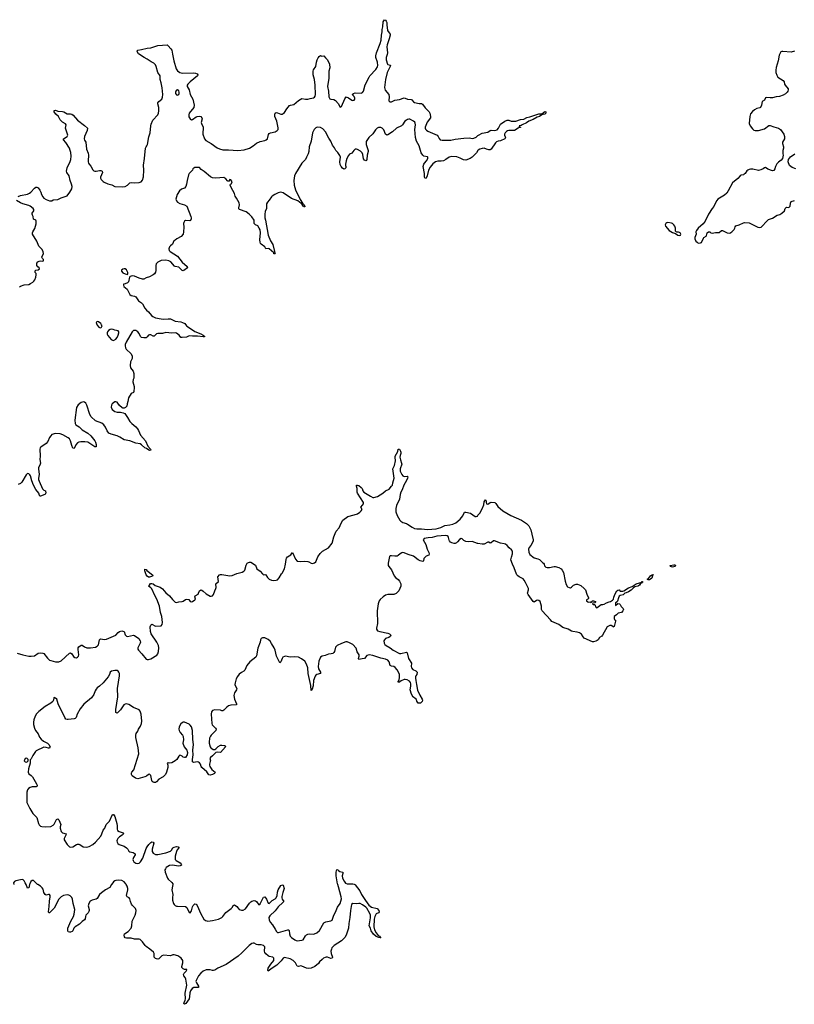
# Model space of a CAD drawing. Header units: inches. Extents: x 1384771 to 1534001, y 461348 to 645899.
# Tile 74 of 105: x 1432114 to 1445444, y 577939 to 594878. Entities that reach past the tile are written whole.
import ezdxf

# ---------------------------------------------------------------- set-up
doc = ezdxf.new("R2010")
doc.units = ezdxf.units.IN
doc.header["$MEASUREMENT"] = 0
for name, color, linetype in [('B4537', 7, 'Continuous'), ('B4538', 7, 'Continuous'), ('B4539', 7, 'Continuous'), ('B4548', 7, 'Continuous'), ('B4549', 7, 'Continuous')]:
    doc.layers.add(name, color=color, linetype=linetype)

msp = doc.modelspace()

# ---------------------------------------------------------------- linework, layer by layer
at = {"layer": 'B4537', "color": 6, "elevation": 700}
for points in [[(1432284, 580000), (1432270, 579940), (1432250, 579936), (1432223, 580000)], [(1433696, 580000), (1433665, 579950), (1433590, 579906), (1433522, 579858), (1433490, 579830), (1433450, 579760), (1433431, 579749), (1433359, 579730), (1433329, 579711), (1433304, 579670), (1433293, 579630), (1433307, 579570), (1433309, 579550), (1433305, 579535), (1433290, 579511), (1433268, 579492), (1433251, 579470), (1433244, 579450), (1433241, 579410), (1433231, 579390), (1433190, 579366), (1433144, 579316), (1433066, 579270), (1433046, 579250), (1433030, 579204), (1433017, 579190), (1432990, 579179), (1432970, 579177), (1432947, 579187), (1432940, 579210), (1432944, 579250), (1432996, 579370), (1433043, 579450), (1433053, 579490), (1433061, 579570), (1433035, 579670), (1433025, 579750), (1433010, 579777), (1432983, 579803), (1432957, 579817), (1432930, 579822), (1432869, 579811), (1432828, 579790), (1432789, 579750), (1432708, 579590), (1432629, 579510), (1432615, 579515), (1432611, 579531), (1432623, 579623), (1432628, 579712), (1432639, 579790), (1432639, 579810), (1432630, 579826), (1432610, 579829), (1432570, 579816), (1432550, 579825), (1432530, 579864), (1432517, 579917), (1432502, 579942), (1432472, 579970), (1432425, 580000)], [(1437880, 580000), (1437890, 579993), (1437967, 579890), (1437997, 579830), (1438064, 579724), (1438123, 579643), (1438170, 579609), (1438266, 579586), (1438295, 579550), (1438301, 579530), (1438291, 579510), (1438250, 579494), (1438224, 579450), (1438215, 579405), (1438210, 579270), (1438218, 579218), (1438246, 579166), (1438285, 579125), (1438310, 579110), (1438316, 579096), (1438331, 579089), (1438330, 579086), (1438317, 579083), (1438293, 579087), (1438247, 579107), (1438205, 579145), (1438163, 579203), (1438150, 579249), (1438127, 579287), (1438153, 579427), (1438152, 579470), (1438141, 579501), (1438090, 579590), (1438070, 579610), (1438012, 579652), (1437972, 579672), (1437950, 579674), (1437910, 579668), (1437848, 579672), (1437826, 579654), (1437817, 579623), (1437805, 579550), (1437797, 579430), (1437776, 579330), (1437770, 579250), (1437731, 579130), (1437708, 579090), (1437654, 579030), (1437528, 578950), (1437503, 578930), (1437488, 578910), (1437479, 578890), (1437471, 578850), (1437476, 578810), (1437497, 578750), (1437492, 578730), (1437470, 578729), (1437410, 578748), (1437390, 578750), (1437370, 578746), (1437340, 578730), (1437317, 578710), (1437276, 578670), (1437257, 578643), (1437192, 578588), (1437130, 578559), (1437090, 578555), (1437050, 578561), (1436970, 578594), (1436950, 578598), (1436910, 578589), (1436890, 578592), (1436863, 578650), (1436818, 578690), (1436770, 578718), (1436670, 578744), (1436650, 578731), (1436615, 578685), (1436540, 578610), (1436459, 578561), (1436390, 578508), (1436383, 578523), (1436390, 578560), (1436436, 578630), (1436490, 578690), (1436490, 578730), (1436471, 578751), (1436410, 578759), (1436390, 578770), (1436349, 578809), (1436335, 578830), (1436329, 578850), (1436330, 578930), (1436310, 578949), (1436270, 578959), (1436210, 578960), (1436190, 578965), (1436150, 578989), (1436130, 578993), (1436110, 578986), (1436065, 578950), (1435937, 578823), (1435872, 578768), (1435670, 578623), (1435522, 578558), (1435470, 578524), (1435450, 578520), (1435430, 578522), (1435390, 578534), (1435325, 578530), (1435270, 578510), (1435230, 578476), (1435190, 578430), (1435150, 578350), (1435148, 578330), (1435154, 578310), (1435192, 578250), (1435190, 578230), (1435110, 578228), (1435082, 578210), (1435055, 578170), (1435043, 578137), (1435038, 578070), (1435030, 578033), (1434973, 577950), (1434950, 577939), (1434940, 577950), (1434944, 577970), (1434964, 578010), (1434968, 578030), (1434964, 578130), (1434989, 578270), (1434971, 578371), (1434959, 578399), (1434937, 578430), (1434931, 578450), (1434944, 578476), (1434980, 578510), (1434991, 578531), (1434990, 578538), (1434980, 578540), (1434950, 578539), (1434930, 578549), (1434906, 578570), (1434903, 578590), (1434919, 578650), (1434921, 578690), (1434891, 578730), (1434870, 578750), (1434837, 578770), (1434770, 578790), (1434750, 578789), (1434707, 578773), (1434590, 578782), (1434559, 578770), (1434510, 578723), (1434490, 578717), (1434470, 578719), (1434450, 578726), (1434429, 578750), (1434430, 578810), (1434418, 578838), (1434353, 578890), (1434291, 578931), (1434272, 578952), (1434230, 579015), (1434190, 579053), (1434170, 579060), (1434090, 579060), (1434030, 579079), (1433950, 579078), (1433930, 579085), (1433920, 579100), (1433913, 579130), (1433918, 579150), (1433980, 579190), (1434033, 579250), (1434045, 579290), (1434052, 579370), (1434102, 579470), (1434113, 579510), (1434118, 579550), (1434109, 579589), (1434057, 579637), (1434041, 579661), (1434022, 579710), (1434010, 579755), (1433996, 579770), (1433966, 579786), (1433953, 579810), (1433974, 579910), (1433975, 579930), (1433964, 579970), (1433946, 580000)], [(1434748, 580000), (1434746, 579970), (1434731, 579910), (1434747, 579830), (1434741, 579770), (1434743, 579730), (1434759, 579670), (1434770, 579653), (1434790, 579636), (1434810, 579627), (1434830, 579625), (1434970, 579624), (1434990, 579604), (1435030, 579516), (1435050, 579511), (1435070, 579546), (1435087, 579613), (1435101, 579639), (1435130, 579665), (1435150, 579662), (1435170, 579639), (1435230, 579493), (1435284, 579404), (1435310, 579383), (1435333, 579373), (1435350, 579370), (1435430, 579379), (1435535, 579405), (1435590, 579431), (1435611, 579449), (1435660, 579520), (1435754, 579586), (1435775, 579610), (1435790, 579639), (1435810, 579648), (1435850, 579621), (1435871, 579590), (1435891, 579570), (1435930, 579556), (1435961, 579559), (1436000, 579580), (1436070, 579679), (1436090, 579702), (1436110, 579715), (1436150, 579723), (1436170, 579719), (1436190, 579708), (1436230, 579652), (1436250, 579669), (1436310, 579781), (1436330, 579785), (1436360, 579750), (1436390, 579681), (1436410, 579673), (1436458, 579722), (1436510, 579754), (1436527, 579770), (1436543, 579810), (1436553, 579870), (1436564, 579910), (1436610, 579985), (1436636, 579996), (1436650, 579987), (1436666, 579930), (1436640, 579860), (1436625, 579795), (1436624, 579770), (1436631, 579750), (1436659, 579710), (1436644, 579690), (1436562, 579618), (1436510, 579548), (1436420, 579460), (1436403, 579430), (1436405, 579390), (1436424, 579350), (1436464, 579304), (1436513, 579230), (1436531, 579191), (1436550, 579173), (1436570, 579172), (1436730, 579221), (1436738, 579218), (1436751, 579210), (1436758, 579150), (1436771, 579110), (1436789, 579089), (1436850, 579047), (1436870, 579035), (1436890, 579030), (1436970, 579040), (1436990, 579049), (1437030, 579115), (1437050, 579134), (1437070, 579144), (1437110, 579149), (1437170, 579146), (1437190, 579150), (1437230, 579170), (1437272, 579210), (1437350, 579339), (1437382, 579358), (1437470, 579375), (1437490, 579388), (1437499, 579401), (1437521, 579470), (1437550, 579524), (1437584, 579610), (1437630, 579674), (1437652, 579752), (1437648, 579790), (1437602, 579962), (1437588, 580000)]]:
    msp.add_lwpolyline(points, dxfattribs=at)
at = {"layer": 'B4538', "color": 6, "elevation": 700}
for points in [[(1434218, 590000), (1434230, 589988), (1434270, 589916), (1434298, 589878), (1434330, 589852), (1434380, 589790), (1434407, 589770), (1434451, 589750), (1434550, 589729), (1434590, 589725), (1434670, 589732), (1434709, 589729), (1434790, 589693), (1434890, 589678), (1434916, 589670), (1434954, 589650), (1434986, 589610), (1435000, 589600), (1435130, 589513), (1435230, 589475), (1435274, 589450), (1435299, 589430), (1435290, 589420), (1435270, 589419), (1435176, 589436), (1435090, 589431), (1435030, 589441), (1434986, 589414), (1434910, 589408), (1434890, 589413), (1434856, 589450), (1434810, 589486), (1434790, 589492), (1434730, 589484), (1434630, 589495), (1434570, 589482), (1434490, 589482), (1434470, 589475), (1434430, 589431), (1434410, 589435), (1434370, 589457), (1434350, 589458), (1434330, 589449), (1434310, 589422), (1434290, 589406), (1434250, 589403), (1434210, 589412), (1434194, 589430), (1434170, 589477), (1434146, 589510), (1434113, 589530), (1434090, 589533), (1434070, 589528), (1434049, 589510), (1433946, 589330), (1433930, 589290), (1433929, 589269), (1433936, 589230), (1433947, 589207), (1434030, 589132), (1434050, 589090), (1434050, 589050), (1434023, 588990), (1434014, 588930), (1434022, 588890), (1434067, 588830), (1434079, 588790), (1434081, 588710), (1434068, 588690), (1434059, 588650), (1434082, 588570), (1434084, 588550), (1434078, 588482), (1434070, 588462), (1434030, 588449), (1433986, 588370), (1433976, 588310), (1433962, 588270), (1433956, 588230), (1433935, 588205), (1433910, 588195), (1433890, 588195), (1433880, 588200), (1433830, 588242), (1433803, 588283), (1433790, 588295), (1433770, 588304), (1433750, 588304), (1433707, 588270), (1433693, 588247), (1433689, 588210), (1433707, 588170), (1433750, 588139), (1433790, 588124), (1433850, 588126), (1433897, 588117), (1433922, 588102), (1433970, 588036), (1434010, 587965), (1434042, 587930), (1434110, 587875), (1434139, 587839), (1434157, 587810), (1434194, 587730), (1434279, 587630), (1434320, 587540), (1434363, 587490), (1434370, 587470), (1434350, 587464), (1434339, 587470), (1434299, 587499), (1434270, 587513), (1434210, 587566), (1434190, 587579), (1434110, 587594), (1434010, 587632), (1433910, 587648), (1433837, 587697), (1433790, 587721), (1433688, 587748), (1433650, 587765), (1433622, 587802), (1433593, 587870), (1433564, 587910), (1433530, 587935), (1433418, 587978), (1433344, 588044), (1433324, 588084), (1433269, 588249), (1433250, 588283), (1433230, 588298), (1433210, 588302), (1433170, 588291), (1433121, 588250), (1433092, 588208), (1433062, 587990), (1433066, 587930), (1433081, 587910), (1433136, 587876), (1433190, 587820), (1433285, 587765), (1433338, 587718), (1433410, 587630), (1433420, 587610), (1433432, 587570), (1433430, 587529), (1433410, 587532), (1433370, 587551), (1433289, 587609), (1433236, 587616), (1433166, 587614), (1433131, 587609), (1433110, 587598), (1433079, 587561), (1433050, 587502), (1433030, 587507), (1433010, 587552), (1432990, 587635), (1432970, 587666), (1432946, 587686), (1432854, 587734), (1432810, 587751), (1432723, 587757), (1432690, 587750), (1432670, 587740), (1432650, 587720), (1432629, 587690), (1432597, 587623), (1432570, 587584), (1432478, 587522), (1432468, 587512), (1432461, 587490), (1432467, 587370), (1432462, 587310), (1432471, 587250), (1432468, 587230), (1432439, 587170), (1432435, 587150), (1432447, 587053), (1432438, 586990), (1432439, 586970), (1432450, 586936), (1432508, 586808), (1432530, 586785), (1432556, 586770), (1432560, 586760), (1432564, 586750), (1432557, 586723), (1432545, 586710), (1432470, 586678), (1432463, 586683), (1432454, 586694), (1432441, 586730), (1432390, 586793), (1432349, 586869), (1432322, 586942), (1432301, 587030), (1432291, 587050), (1432270, 587066), (1432250, 587070), (1432224, 587050), (1432150, 586920), (1432130, 586900), (1432090, 586879)], [(1432070, 583982), (1432170, 583950), (1432270, 583930), (1432310, 583926), (1432370, 583936), (1432430, 583978), (1432470, 583983), (1432510, 583981), (1432531, 583971), (1432590, 583894), (1432630, 583862), (1432650, 583852), (1432730, 583830), (1432790, 583830), (1432830, 583850), (1432970, 583977), (1432990, 583983), (1433010, 583970), (1433043, 583923), (1433065, 583905), (1433090, 583901), (1433110, 583911), (1433126, 583930), (1433132, 583950), (1433118, 584042), (1433120, 584070), (1433131, 584090), (1433170, 584116), (1433190, 584116), (1433230, 584087), (1433272, 584072), (1433330, 584070), (1433418, 584082), (1433450, 584101), (1433470, 584125), (1433489, 584210), (1433500, 584220), (1433510, 584226), (1433570, 584214), (1433610, 584219), (1433769, 584291), (1433810, 584337), (1433830, 584351), (1433870, 584363), (1433890, 584360), (1433910, 584350), (1433930, 584295), (1433950, 584272), (1433970, 584264), (1434070, 584289), (1434090, 584286), (1434162, 584230), (1434190, 584191), (1434192, 584170), (1434187, 584150), (1434149, 584070), (1434149, 584050), (1434160, 584030), (1434218, 583970), (1434290, 583874), (1434310, 583869), (1434330, 583870), (1434370, 583880), (1434472, 583948), (1434490, 583968), (1434502, 584010), (1434506, 584070), (1434501, 584110), (1434473, 584170), (1434374, 584310), (1434363, 584350), (1434358, 584430), (1434370, 584461), (1434390, 584476), (1434450, 584445), (1434550, 584449), (1434567, 584470), (1434573, 584510), (1434559, 584610), (1434539, 584679), (1434520, 584790), (1434475, 584910), (1434440, 584970), (1434390, 585087), (1434370, 585106), (1434329, 585130), (1434350, 585150), (1434364, 585176), (1434390, 585177), (1434410, 585171), (1434445, 585145), (1434530, 585114), (1434569, 585089), (1434630, 585016), (1434690, 584967), (1434743, 584903), (1434790, 584857), (1434810, 584853), (1434850, 584863), (1434910, 584869), (1434930, 584874), (1434970, 584901), (1434990, 584908), (1435023, 584903), (1435050, 584871), (1435070, 584861), (1435090, 584867), (1435130, 584896), (1435138, 584910), (1435129, 584950), (1435132, 584968), (1435184, 584996), (1435194, 585010), (1435209, 585051), (1435230, 585067), (1435250, 585062), (1435270, 585049), (1435323, 585003), (1435390, 584959), (1435410, 584958), (1435430, 584968), (1435451, 584990), (1435472, 585050), (1435492, 585090), (1435496, 585110), (1435487, 585170), (1435533, 585210), (1435526, 585290), (1435550, 585326), (1435570, 585335), (1435590, 585333), (1435730, 585308), (1435770, 585317), (1435850, 585349), (1435945, 585375), (1435971, 585389), (1435988, 585410), (1436010, 585491), (1436030, 585528), (1436050, 585542), (1436070, 585548), (1436090, 585544), (1436170, 585496), (1436195, 585430), (1436250, 585389), (1436290, 585344), (1436310, 585330), (1436330, 585333), (1436350, 585325), (1436381, 585281), (1436410, 585255), (1436450, 585237), (1436490, 585230), (1436530, 585234), (1436550, 585242), (1436582, 585278), (1436617, 585343), (1436630, 585356), (1436674, 585430), (1436690, 585510), (1436698, 585590), (1436707, 585613), (1436725, 585635), (1436782, 585670), (1436809, 585711), (1436858, 585598), (1436890, 585564), (1436950, 585555), (1437010, 585564), (1437070, 585558), (1437090, 585552), (1437130, 585529), (1437155, 585525), (1437189, 585531), (1437211, 585550), (1437245, 585635), (1437283, 585697), (1437325, 585735), (1437429, 585790), (1437490, 585872), (1437519, 585981), (1437543, 586037), (1437563, 586077), (1437610, 586138), (1437644, 586216), (1437675, 586265), (1437761, 586330), (1437870, 586358), (1437930, 586379), (1437970, 586407), (1437993, 586430), (1438005, 586450), (1437987, 586490), (1438015, 586525), (1438030, 586550), (1438029, 586570), (1437930, 586730), (1437923, 586750), (1437923, 586810), (1437909, 586850), (1437910, 586870), (1437930, 586872), (1437950, 586863), (1437990, 586828), (1438007, 586810), (1438021, 586770), (1438038, 586750), (1438150, 586679), (1438190, 586660), (1438210, 586657), (1438270, 586673), (1438366, 586734), (1438410, 586772), (1438470, 586803), (1438514, 586850), (1438527, 586870), (1438533, 586910), (1438549, 586950), (1438556, 586990), (1438555, 587030), (1438539, 587110), (1438538, 587150), (1438564, 587210), (1438584, 587290), (1438576, 587350), (1438578, 587370), (1438624, 587450), (1438630, 587491), (1438650, 587491), (1438670, 587456), (1438675, 587435), (1438672, 587412), (1438660, 587380), (1438656, 587350), (1438665, 587305), (1438687, 587250), (1438689, 587230), (1438662, 587150), (1438660, 587130), (1438664, 587110), (1438690, 587053), (1438710, 587029), (1438730, 587021), (1438784, 587024), (1438792, 587012), (1438789, 586990), (1438773, 586950), (1438722, 586870), (1438695, 586790), (1438674, 586750), (1438662, 586710), (1438650, 586630), (1438600, 586520), (1438588, 586470), (1438588, 586410), (1438608, 586350), (1438655, 586270), (1438674, 586250), (1438708, 586228), (1438770, 586210), (1438790, 586200), (1438870, 586146), (1438910, 586126), (1438950, 586118), (1439030, 586118), (1439134, 586106), (1439280, 586120), (1439359, 586141), (1439430, 586176), (1439515, 586185), (1439570, 586197), (1439620, 586220), (1439694, 586286), (1439738, 586342), (1439770, 586403), (1439790, 586407), (1439870, 586387), (1439953, 586333), (1439970, 586330), (1439990, 586339), (1440000, 586351)], [(1440000, 585866), (1439990, 585868), (1439898, 585898), (1439830, 585895), (1439790, 585901), (1439758, 585918), (1439730, 585949), (1439710, 585954), (1439685, 585935), (1439650, 585893), (1439630, 585876), (1439610, 585868), (1439590, 585868), (1439550, 585878), (1439530, 585889), (1439510, 585910), (1439503, 585923), (1439495, 585970), (1439487, 585987), (1439470, 585998), (1439443, 586003), (1439290, 585995), (1439211, 585971), (1439145, 585965), (1439075, 585950), (1439057, 585930), (1439105, 585850), (1439124, 585770), (1439155, 585710), (1439161, 585690), (1439153, 585667), (1439110, 585649), (1439079, 585621), (1439071, 585609), (1439064, 585570), (1439050, 585556), (1439004, 585570), (1438970, 585586), (1438890, 585647), (1438798, 585678), (1438730, 585707), (1438710, 585710), (1438690, 585706), (1438663, 585690), (1438630, 585659), (1438610, 585650), (1438570, 585646), (1438510, 585657), (1438490, 585653), (1438479, 585641), (1438455, 585530), (1438458, 585490), (1438468, 585468), (1438512, 585412), (1438557, 585310), (1438583, 585283), (1438628, 585248), (1438650, 585221), (1438671, 585171), (1438671, 585130), (1438658, 585090), (1438636, 585050), (1438590, 585005), (1438550, 584987), (1438450, 584987), (1438410, 584975), (1438368, 584950), (1438316, 584904), (1438299, 584881), (1438281, 584830), (1438266, 584706), (1438269, 584490), (1438252, 584410), (1438252, 584390), (1438270, 584365), (1438311, 584350), (1438450, 584321), (1438479, 584310), (1438499, 584290), (1438496, 584270), (1438490, 584264), (1438469, 584251), (1438411, 584230), (1438390, 584209), (1438383, 584190), (1438389, 584150), (1438399, 584130), (1438420, 584110), (1438489, 584069), (1438543, 584030), (1438650, 583976), (1438672, 583972), (1438770, 583995), (1438783, 583983), (1438806, 583890), (1438855, 583810), (1438851, 583750), (1438856, 583730), (1438878, 583698), (1438934, 583674), (1438953, 583650), (1438949, 583611), (1438929, 583591), (1438923, 583577), (1438923, 583550), (1438934, 583510), (1438941, 583441), (1438961, 583341), (1438999, 583259), (1439043, 583190), (1439047, 583170), (1439041, 583150), (1439030, 583135), (1439010, 583122), (1438970, 583121), (1438950, 583153), (1438940, 583180), (1438921, 583201), (1438890, 583220), (1438882, 583230), (1438850, 583291), (1438838, 583330), (1438836, 583350), (1438845, 583410), (1438843, 583450), (1438837, 583477), (1438820, 583500), (1438780, 583520), (1438750, 583527), (1438730, 583527), (1438677, 583503), (1438650, 583480), (1438630, 583482), (1438629, 583490), (1438643, 583517), (1438653, 583567), (1438649, 583610), (1438635, 583650), (1438610, 583694), (1438573, 583733), (1438550, 583749), (1438510, 583758), (1438490, 583768), (1438473, 583830), (1438450, 583858), (1438410, 583879), (1438330, 583894), (1438190, 583938), (1438130, 583949), (1438090, 583937), (1438050, 583887), (1438010, 583884), (1437950, 583871), (1437943, 583890), (1437954, 583926), (1437956, 583950), (1437924, 584004), (1437906, 584066), (1437848, 584128), (1437790, 584160), (1437750, 584174), (1437727, 584173), (1437650, 584147), (1437576, 584110), (1437550, 584083), (1437532, 584008), (1437521, 583990), (1437505, 583975), (1437474, 583966), (1437430, 583965), (1437370, 583938), (1437320, 583930), (1437293, 583910), (1437260, 583840), (1437249, 583749), (1437254, 583710), (1437289, 583650), (1437288, 583632), (1437230, 583613), (1437210, 583599), (1437198, 583582), (1437172, 583510), (1437164, 583416), (1437150, 583359), (1437130, 583335), (1437122, 583422), (1437081, 583630), (1437073, 583730), (1437052, 583792), (1437020, 583840), (1436964, 583884), (1436910, 583910), (1436850, 583915), (1436770, 583913), (1436690, 583926), (1436670, 583924), (1436644, 583910), (1436631, 583889), (1436610, 583830), (1436590, 583816), (1436531, 583930), (1436509, 584030), (1436495, 584070), (1436450, 584148), (1436424, 584184), (1436390, 584212), (1436330, 584241), (1436290, 584242), (1436269, 584231), (1436258, 584210), (1436252, 584170), (1436212, 584068), (1436190, 583936), (1436178, 583910), (1436073, 583830), (1436025, 583770), (1435990, 583686), (1435972, 583668), (1435930, 583648), (1435890, 583616), (1435861, 583579), (1435841, 583539), (1435820, 583470), (1435819, 583439), (1435826, 583410), (1435851, 583369), (1435847, 583350), (1435810, 583300), (1435799, 583250), (1435809, 583189), (1435847, 583110), (1435844, 583090), (1435750, 583084), (1435710, 583071), (1435680, 583050), (1435630, 582998), (1435610, 582987), (1435590, 582989), (1435570, 582998), (1435470, 583004), (1435430, 582992), (1435413, 582970), (1435408, 582932), (1435420, 582770), (1435428, 582748), (1435486, 582690), (1435495, 582670), (1435491, 582649), (1435412, 582570), (1435396, 582550), (1435383, 582517), (1435373, 582450), (1435374, 582430), (1435394, 582370), (1435405, 582350), (1435418, 582338), (1435445, 582325), (1435470, 582322), (1435490, 582332), (1435530, 582372), (1435570, 582395), (1435590, 582397), (1435641, 582390), (1435650, 582385), (1435657, 582370), (1435571, 582269), (1435510, 582276), (1435490, 582270), (1435430, 582211), (1435395, 582185), (1435388, 582170), (1435395, 582130), (1435393, 582113), (1435382, 582070), (1435382, 582050), (1435387, 582030), (1435418, 581978), (1435478, 581930), (1435464, 581910), (1435430, 581893), (1435390, 581882), (1435368, 581888), (1435337, 581937), (1435250, 582010), (1435237, 582030), (1435227, 582070), (1435210, 582094), (1435190, 582107), (1435170, 582110), (1435110, 582096), (1435090, 582110), (1435088, 582150), (1435101, 582230), (1435095, 582310), (1435107, 582410), (1435094, 582494), (1435090, 582647), (1435072, 582712), (1435050, 582741), (1435030, 582757), (1434950, 582795), (1434930, 582793), (1434910, 582783), (1434890, 582761), (1434860, 582710), (1434853, 582670), (1434857, 582650), (1434874, 582614), (1434914, 582570), (1434927, 582547), (1434935, 582490), (1434921, 582430), (1434947, 582370), (1434989, 582310), (1434996, 582290), (1435000, 582270), (1434996, 582230), (1434970, 582185), (1434950, 582184), (1434930, 582190), (1434910, 582209), (1434890, 582221), (1434870, 582223), (1434851, 582210), (1434817, 582150), (1434790, 582125), (1434730, 582093), (1434689, 582089), (1434670, 582095), (1434654, 582090), (1434664, 582050), (1434663, 582010), (1434640, 581930), (1434624, 581890), (1434584, 581850), (1434509, 581811), (1434470, 581764), (1434450, 581755), (1434430, 581752), (1434410, 581758), (1434396, 581770), (1434388, 581788), (1434373, 581873), (1434350, 581897), (1434330, 581893), (1434296, 581864), (1434270, 581852), (1434150, 581818), (1434107, 581827), (1434052, 581872), (1434039, 581890), (1434040, 581920), (1434043, 581930), (1434081, 581970), (1434164, 582250), (1434153, 582353), (1434114, 582530), (1434110, 582570), (1434120, 582600), (1434145, 582635), (1434160, 582670), (1434194, 582726), (1434211, 582770), (1434218, 582810), (1434203, 582930), (1434190, 582980), (1434170, 583003), (1434070, 583044), (1433990, 583097), (1433950, 583107), (1433930, 583105), (1433905, 583090), (1433850, 583007), (1433810, 582962), (1433790, 582948), (1433770, 582961), (1433766, 583010), (1433801, 583230), (1433799, 583370), (1433833, 583590), (1433830, 583630), (1433823, 583650), (1433810, 583671), (1433790, 583684), (1433750, 583684), (1433695, 583670), (1433670, 583650), (1433660, 583610), (1433637, 583570), (1433550, 583470), (1433490, 583412), (1433450, 583383), (1433430, 583360), (1433414, 583330), (1433391, 583270), (1433350, 583212), (1433220, 583100), (1433156, 583024), (1433104, 582930), (1433085, 582875), (1433066, 582854), (1433050, 582848), (1432950, 582837), (1432930, 582836), (1432910, 582843), (1432890, 582875), (1432778, 583110), (1432753, 583190), (1432730, 583207), (1432710, 583215), (1432703, 583210), (1432698, 583170), (1432686, 583150), (1432650, 583122), (1432550, 583060), (1432442, 582978), (1432405, 582935), (1432383, 582897), (1432359, 582830), (1432352, 582790), (1432352, 582752), (1432368, 582690), (1432388, 582648), (1432430, 582590), (1432457, 582537), (1432482, 582502), (1432524, 582464), (1432591, 582431), (1432613, 582410), (1432637, 582370), (1432630, 582348), (1432610, 582347), (1432570, 582359), (1432530, 582360), (1432399, 582301), (1432385, 582290), (1432339, 582221), (1432310, 582159), (1432297, 582143), (1432292, 582090), (1432263, 581990), (1432260, 581930), (1432270, 581904), (1432313, 581873), (1432335, 581850), (1432406, 581730), (1432416, 581710), (1432416, 581690), (1432398, 581682), (1432330, 581679), (1432293, 581670), (1432266, 581654), (1432249, 581631), (1432236, 581590), (1432235, 581450), (1432239, 581410), (1432288, 581308), (1432343, 581223), (1432370, 581190), (1432412, 581152), (1432439, 581050), (1432450, 581024), (1432470, 581002), (1432495, 580995), (1432550, 580990), (1432650, 580999), (1432690, 581020), (1432710, 581039), (1432750, 581116), (1432757, 581123), (1432770, 581129), (1432790, 581110), (1432821, 581030), (1432809, 580990), (1432809, 580970), (1432829, 580910), (1432850, 580887), (1432912, 580870), (1432908, 580850), (1432881, 580790), (1432882, 580770), (1432933, 580690), (1432970, 580650), (1432990, 580644), (1433030, 580647), (1433094, 580686), (1433110, 580691), (1433130, 580691), (1433150, 580685), (1433207, 580647), (1433270, 580644), (1433310, 580652), (1433370, 580686), (1433419, 580730), (1433508, 580832), (1433529, 580870), (1433548, 580932), (1433579, 580970), (1433601, 581030), (1433660, 581090), (1433710, 581205), (1433730, 581206), (1433750, 581171), (1433786, 581050), (1433793, 581010), (1433793, 580953), (1433799, 580930), (1433828, 580910), (1433892, 580890), (1433899, 580870), (1433880, 580850), (1433830, 580818), (1433805, 580790), (1433791, 580770), (1433787, 580750), (1433790, 580730), (1433805, 580705), (1433828, 580688), (1433910, 580660), (1433951, 580631), (1433973, 580610), (1433995, 580575), (1434010, 580562), (1434068, 580548), (1434099, 580530), (1434099, 580510), (1434070, 580463), (1434061, 580430), (1434065, 580410), (1434080, 580390), (1434110, 580368), (1434150, 580362), (1434170, 580369), (1434196, 580390), (1434231, 580450), (1434290, 580618), (1434306, 580650), (1434336, 580690), (1434370, 580720), (1434390, 580732), (1434411, 580730), (1434420, 580710), (1434396, 580610), (1434395, 580570), (1434410, 580536), (1434450, 580518), (1434490, 580516), (1434630, 580542), (1434710, 580574), (1434727, 580590), (1434750, 580630), (1434770, 580644), (1434810, 580655), (1434841, 580650), (1434850, 580643), (1434855, 580630), (1434824, 580596), (1434810, 580570), (1434790, 580490), (1434787, 580450), (1434792, 580430), (1434806, 580410), (1434874, 580370), (1434895, 580350), (1434899, 580330), (1434878, 580322), (1434844, 580316), (1434750, 580330), (1434694, 580326), (1434636, 580290), (1434621, 580270), (1434614, 580250), (1434620, 580210), (1434656, 580110), (1434670, 580090), (1434735, 580035), (1434748, 580010), (1434748, 580000)], [(1437588, 580000), (1437584, 580010), (1437560, 580150), (1437560, 580210), (1437570, 580257), (1437590, 580250), (1437598, 580238), (1437622, 580222), (1437673, 580210), (1437677, 580190), (1437665, 580150), (1437667, 580110), (1437696, 580056), (1437723, 580023), (1437752, 580012), (1437850, 580012), (1437870, 580007), (1437880, 580000)], [(1432223, 580000), (1432210, 580030), (1432190, 580065), (1432170, 580083), (1432130, 580080), (1432050, 580061), (1432027, 580050), (1432010, 580030), (1432011, 580000)], [(1432425, 580000), (1432422, 580002), (1432370, 580054), (1432350, 580067), (1432330, 580068), (1432308, 580052), (1432286, 580010), (1432284, 580000)], [(1433946, 580000), (1433940, 580010), (1433910, 580044), (1433870, 580067), (1433810, 580077), (1433770, 580071), (1433750, 580063), (1433730, 580048), (1433715, 580030), (1433696, 580000)]]:
    msp.add_lwpolyline(points, dxfattribs=at)
for points in [[(1433450, 589684), (1433441, 589679), (1433433, 589667), (1433436, 589650), (1433450, 589622), (1433477, 589590), (1433490, 589581), (1433510, 589579), (1433524, 589590), (1433531, 589610), (1433524, 589630), (1433511, 589650), (1433470, 589679)], [(1433690, 589554), (1433670, 589550), (1433641, 589530), (1433625, 589510), (1433617, 589490), (1433618, 589470), (1433630, 589443), (1433690, 589375), (1433710, 589363), (1433730, 589359), (1433770, 589383), (1433790, 589411), (1433811, 589449), (1433822, 589490), (1433822, 589510), (1433806, 589526), (1433750, 589538), (1433720, 589550)], [(1434350, 585287), (1434330, 585289), (1434310, 585302), (1434290, 585330), (1434270, 585398), (1434270, 585422), (1434290, 585421), (1434301, 585401), (1434401, 585330), (1434406, 585310), (1434384, 585296)], [(1432230, 582174), (1432210, 582167), (1432192, 582130), (1432210, 582108), (1432230, 582106), (1432244, 582110), (1432262, 582130), (1432259, 582150), (1432242, 582170)]]:
    msp.add_lwpolyline(points, close=True, dxfattribs=at)
at = {"layer": 'B4539', "color": 6, "elevation": 700}
for points in [[(1432090, 591838), (1432127, 591853), (1432250, 591879), (1432284, 591896), (1432308, 591912), (1432370, 591979), (1432390, 591994), (1432410, 591995), (1432430, 591987), (1432463, 591943), (1432479, 591910), (1432489, 591869), (1432510, 591830), (1432529, 591809), (1432570, 591783), (1432630, 591763), (1432670, 591764), (1432690, 591776), (1432770, 591785), (1432830, 591815), (1432930, 591849), (1432977, 591910), (1433009, 591970), (1433015, 592010), (1433005, 592050), (1432981, 592110), (1432967, 592190), (1432926, 592250), (1432920, 592270), (1432931, 592331), (1432984, 592436), (1432995, 592470), (1432998, 592530), (1432992, 592592), (1432985, 592630), (1432970, 592670), (1432907, 592767), (1432869, 592810), (1432866, 592830), (1432930, 592867), (1432940, 592890), (1432904, 593010), (1432915, 593070), (1432905, 593085), (1432853, 593113), (1432813, 593153), (1432783, 593210), (1432737, 593250), (1432708, 593290), (1432710, 593315), (1432730, 593320), (1432770, 593302), (1432850, 593298), (1432876, 593290), (1432930, 593259), (1432950, 593256), (1432990, 593259), (1433010, 593255), (1433036, 593236), (1433111, 593151), (1433230, 593059), (1433282, 593010), (1433274, 592970), (1433230, 592869), (1433224, 592830), (1433227, 592807), (1433250, 592770), (1433261, 592650), (1433290, 592582), (1433298, 592550), (1433290, 592450), (1433293, 592430), (1433298, 592410), (1433310, 592392), (1433339, 592359), (1433370, 592295), (1433390, 592278), (1433410, 592271), (1433429, 592271), (1433490, 592283), (1433510, 592281), (1433534, 592270), (1433540, 592250), (1433504, 592170), (1433507, 592150), (1433519, 592130), (1433550, 592095), (1433570, 592080), (1433630, 592054), (1433697, 592037), (1433750, 592011), (1433890, 592001), (1433931, 592009), (1433970, 592034), (1434010, 592069), (1434030, 592078), (1434090, 592072), (1434170, 592075), (1434203, 592090), (1434230, 592120), (1434246, 592174), (1434250, 592290), (1434245, 592375), (1434262, 592490), (1434279, 592670), (1434288, 592692), (1434303, 592710), (1434312, 592730), (1434336, 592864), (1434357, 592930), (1434370, 593050), (1434379, 593081), (1434408, 593150), (1434490, 593244), (1434504, 593270), (1434511, 593309), (1434511, 593370), (1434490, 593430), (1434493, 593450), (1434510, 593473), (1434558, 593510), (1434573, 593547), (1434577, 593590), (1434568, 593708), (1434550, 593790), (1434530, 593850), (1434530, 593910), (1434491, 593970), (1434465, 594070), (1434450, 594101), (1434421, 594130), (1434374, 594154), (1434310, 594200), (1434254, 594230), (1434161, 594290), (1434134, 594330), (1434135, 594345), (1434146, 594354), (1434210, 594364), (1434306, 594386), (1434370, 594392), (1434492, 594432), (1434650, 594446), (1434670, 594431), (1434717, 594377), (1434730, 594355), (1434746, 594286), (1434764, 594170), (1434808, 594030), (1434830, 593996), (1434870, 593970), (1434910, 593959), (1435110, 593964), (1435140, 593960), (1435168, 593948), (1435181, 593930), (1435173, 593910), (1435049, 593811), (1435010, 593771), (1434998, 593750), (1434996, 593730), (1435029, 593670), (1435050, 593590), (1435093, 593513), (1435119, 593410), (1435110, 593370), (1435032, 593270), (1435023, 593243), (1435026, 593206), (1435045, 593170), (1435070, 593158), (1435090, 593163), (1435150, 593204), (1435170, 593212), (1435210, 593220), (1435234, 593214), (1435248, 593190), (1435252, 593170), (1435240, 593110), (1435241, 593090), (1435272, 593030), (1435272, 592990), (1435264, 592950), (1435268, 592910), (1435292, 592830), (1435320, 592800), (1435410, 592746), (1435510, 592673), (1435550, 592656), (1435610, 592641), (1435710, 592640), (1435870, 592625), (1435979, 592641), (1436071, 592669), (1436130, 592708), (1436190, 592756), (1436250, 592785), (1436330, 592801), (1436353, 592810), (1436376, 592830), (1436398, 592902), (1436410, 592922), (1436430, 592932), (1436513, 592950), (1436546, 592970), (1436561, 592990), (1436565, 593015), (1436541, 593130), (1436506, 593214), (1436504, 593250), (1436513, 593270), (1436530, 593279), (1436550, 593277), (1436610, 593252), (1436630, 593254), (1436650, 593262), (1436670, 593281), (1436710, 593342), (1436760, 593400), (1436772, 593408), (1436830, 593417), (1436912, 593490), (1436970, 593524), (1437030, 593510), (1437070, 593509), (1437115, 593525), (1437170, 593533), (1437190, 593543), (1437199, 593561), (1437202, 593590), (1437200, 593750), (1437189, 593850), (1437163, 593930), (1437166, 593994), (1437170, 594013), (1437208, 594070), (1437220, 594150), (1437234, 594190), (1437250, 594220), (1437270, 594246), (1437290, 594263), (1437312, 594252), (1437350, 594256), (1437379, 594219), (1437411, 594190), (1437446, 594110), (1437452, 594050), (1437437, 593990), (1437436, 593870), (1437409, 593730), (1437427, 593647), (1437437, 593550), (1437450, 593516), (1437470, 593509), (1437523, 593503), (1437550, 593490), (1437596, 593436), (1437630, 593371), (1437650, 593383), (1437710, 593518), (1437730, 593551), (1437774, 593534), (1437830, 593492), (1437850, 593489), (1437870, 593495), (1437882, 593510), (1437882, 593530), (1437870, 593557), (1437850, 593582), (1437838, 593590), (1437858, 593610), (1437890, 593619), (1437990, 593615), (1438015, 593625), (1438032, 593650), (1438061, 593759), (1438127, 593890), (1438141, 593910), (1438241, 594019), (1438273, 594067), (1438277, 594090), (1438270, 594150), (1438243, 594230), (1438241, 594259), (1438255, 594305), (1438317, 594470), (1438333, 594527), (1438339, 594610), (1438351, 594670), (1438351, 594710), (1438362, 594758), (1438370, 594842), (1438390, 594878), (1438410, 594871), (1438423, 594850), (1438431, 594830), (1438431, 594790), (1438446, 594690), (1438471, 594650), (1438491, 594630), (1438491, 594610), (1438475, 594550), (1438437, 594443), (1438434, 594410), (1438442, 594310), (1438438, 594282), (1438419, 594230), (1438418, 594210), (1438420, 594190), (1438446, 594110), (1438450, 594105), (1438490, 594096), (1438496, 594090), (1438492, 594070), (1438454, 594006), (1438440, 593970), (1438412, 593848), (1438394, 593710), (1438405, 593665), (1438464, 593590), (1438472, 593550), (1438469, 593490), (1438474, 593474), (1438490, 593464), (1438510, 593465), (1438570, 593491), (1438650, 593503), (1438731, 593531), (1438750, 593529), (1438790, 593509), (1438850, 593507), (1438861, 593501), (1438890, 593464), (1438910, 593453), (1438990, 593437), (1439030, 593436), (1439046, 593426), (1439090, 593362), (1439163, 593290), (1439171, 593270), (1439185, 593210), (1439185, 593190), (1439127, 593113), (1439102, 593058), (1439091, 593030), (1439091, 593010), (1439097, 592997), (1439116, 592976), (1439140, 592960), (1439261, 592910), (1439298, 592890), (1439316, 592870), (1439332, 592832), (1439350, 592811), (1439384, 592804), (1439490, 592804), (1439533, 592807), (1439610, 592825), (1439758, 592842), (1439850, 592844), (1439904, 592836), (1439930, 592837), (1439970, 592855), (1440000, 592884)], [(1440000, 592625), (1439978, 592590), (1439901, 592510), (1439865, 592490), (1439790, 592463), (1439750, 592468), (1439696, 592496), (1439636, 592516), (1439550, 592526), (1439505, 592515), (1439450, 592470), (1439410, 592452), (1439370, 592446), (1439310, 592446), (1439269, 592431), (1439221, 592399), (1439177, 592343), (1439149, 592291), (1439129, 592190), (1439110, 592152), (1439090, 592144), (1439080, 592170), (1439078, 592230), (1439059, 592350), (1439068, 592390), (1439079, 592410), (1439113, 592447), (1439139, 592490), (1439137, 592510), (1439130, 592516), (1439070, 592532), (1439050, 592549), (1439023, 592590), (1438991, 592710), (1438945, 592790), (1438924, 592850), (1438916, 592990), (1438924, 593070), (1438920, 593100), (1438913, 593113), (1438892, 593130), (1438830, 593165), (1438810, 593168), (1438790, 593163), (1438768, 593152), (1438744, 593130), (1438703, 593070), (1438682, 593050), (1438599, 593010), (1438528, 592950), (1438450, 592897), (1438430, 592890), (1438410, 592910), (1438382, 592982), (1438352, 593012), (1438330, 593023), (1438310, 593025), (1438290, 593022), (1438266, 593010), (1438238, 592982), (1438190, 592912), (1438123, 592850), (1438078, 592782), (1438074, 592750), (1438078, 592730), (1438109, 592630), (1438109, 592610), (1438096, 592550), (1438090, 592470), (1438083, 592457), (1438069, 592450), (1438050, 592460), (1438030, 592484), (1438017, 592557), (1438005, 592585), (1437977, 592617), (1437930, 592645), (1437910, 592650), (1437890, 592648), (1437864, 592630), (1437830, 592581), (1437790, 592567), (1437770, 592543), (1437746, 592490), (1437734, 592450), (1437722, 592390), (1437722, 592370), (1437728, 592350), (1437725, 592330), (1437710, 592313), (1437690, 592309), (1437670, 592324), (1437649, 592350), (1437628, 592388), (1437623, 592430), (1437634, 592510), (1437624, 592544), (1437590, 592596), (1437555, 592630), (1437530, 592676), (1437497, 592717), (1437468, 592790), (1437437, 592837), (1437377, 592950), (1437330, 592999), (1437290, 593023), (1437232, 593028), (1437210, 593020), (1437181, 592990), (1437154, 592930), (1437128, 592790), (1437097, 592690), (1437092, 592610), (1437081, 592570), (1437050, 592514), (1437032, 592470), (1436970, 592407), (1436861, 592230), (1436846, 592194), (1436836, 592150), (1436833, 592110), (1436839, 592030), (1436858, 591950), (1436943, 591783), (1436981, 591721), (1437011, 591690), (1437022, 591670), (1437019, 591661), (1437010, 591657), (1436990, 591670), (1436977, 591697), (1436958, 591718), (1436899, 591759), (1436790, 591802), (1436650, 591901), (1436610, 591911), (1436560, 591900), (1436502, 591870), (1436459, 591841), (1436446, 591830), (1436410, 591772), (1436379, 591741), (1436362, 591710), (1436359, 591690), (1436363, 591630), (1436341, 591579), (1436330, 591530), (1436334, 591470), (1436347, 591427), (1436390, 591170), (1436432, 591072), (1436470, 591010), (1436500, 590890), (1436503, 590863), (1436510, 590848), (1436490, 590850), (1436485, 590865), (1436410, 590934), (1436390, 590940), (1436350, 590933), (1436331, 590971), (1436270, 591016), (1436260, 591030), (1436251, 591051), (1436246, 591090), (1436259, 591210), (1436250, 591262), (1436238, 591290), (1436210, 591329), (1436170, 591350), (1436150, 591370), (1436149, 591430), (1436110, 591488), (1436066, 591530), (1436010, 591571), (1435894, 591614), (1435884, 591624), (1435884, 591644), (1435894, 591690), (1435891, 591730), (1435848, 591810), (1435823, 591843), (1435808, 591890), (1435751, 591990), (1435738, 592030), (1435742, 592050), (1435759, 592061), (1435767, 592073), (1435768, 592090), (1435750, 592125), (1435728, 592130), (1435710, 592089), (1435702, 592102), (1435690, 592106), (1435661, 592141), (1435630, 592161), (1435490, 592150), (1435430, 592158), (1435396, 592176), (1435290, 592265), (1435239, 592299), (1435210, 592335), (1435130, 592333), (1435110, 592326), (1435094, 592310), (1435088, 592290), (1435030, 592230), (1435020, 592210), (1434996, 592110), (1434987, 592050), (1434973, 592010), (1434950, 591982), (1434898, 591962), (1434865, 591935), (1434826, 591870), (1434803, 591790), (1434810, 591759), (1434830, 591740), (1434870, 591718), (1434951, 591690), (1434991, 591670), (1435058, 591490), (1435065, 591470), (1435065, 591450), (1435054, 591426), (1435041, 591419), (1434970, 591421), (1434950, 591409), (1434936, 591390), (1434931, 591370), (1434939, 591310), (1434934, 591230), (1434925, 591190), (1434891, 591150), (1434816, 591110), (1434790, 591086), (1434766, 591074), (1434743, 591017), (1434707, 590990), (1434691, 590970), (1434683, 590937), (1434689, 590910), (1434706, 590890), (1434829, 590809), (1434908, 590708), (1434995, 590630), (1435000, 590610), (1434938, 590562), (1434930, 590558), (1434910, 590563), (1434850, 590620), (1434792, 590632), (1434779, 590639), (1434714, 590710), (1434680, 590730), (1434630, 590743), (1434550, 590734), (1434492, 590708), (1434463, 590677), (1434455, 590650), (1434455, 590565), (1434450, 590535), (1434432, 590508), (1434410, 590489), (1434350, 590455), (1434290, 590437), (1434250, 590413), (1434230, 590413), (1434170, 590429), (1434090, 590466), (1434051, 590469), (1434018, 590462), (1434002, 590450), (1433985, 590370), (1433967, 590353), (1433930, 590334), (1433902, 590330), (1433898, 590310), (1433906, 590290), (1433961, 590241), (1434008, 590148), (1434030, 590133), (1434090, 590120), (1434110, 590110), (1434160, 590040), (1434210, 590008), (1434218, 590000)], [(1432110, 590280), (1432130, 590294), (1432190, 590314), (1432270, 590322), (1432303, 590337), (1432340, 590360), (1432360, 590380), (1432376, 590404), (1432393, 590447), (1432400, 590490), (1432396, 590510), (1432383, 590530), (1432383, 590557), (1432392, 590568), (1432430, 590573), (1432454, 590590), (1432448, 590610), (1432426, 590626), (1432410, 590650), (1432407, 590670), (1432411, 590690), (1432428, 590712), (1432450, 590725), (1432470, 590728), (1432510, 590724), (1432524, 590730), (1432526, 590750), (1432508, 590768), (1432496, 590790), (1432500, 590810), (1432524, 590850), (1432519, 590890), (1432494, 590930), (1432442, 590982), (1432410, 591070), (1432334, 591190), (1432332, 591210), (1432338, 591230), (1432374, 591286), (1432396, 591364), (1432400, 591390), (1432398, 591410), (1432390, 591429), (1432350, 591444), (1432346, 591490), (1432336, 591516), (1432326, 591530), (1432326, 591550), (1432357, 591590), (1432359, 591610), (1432345, 591630), (1432292, 591672), (1432270, 591682), (1432170, 591711), (1432127, 591730), (1432061, 591770)]]:
    msp.add_lwpolyline(points, dxfattribs=at)
for points in [[(1434830, 593671), (1434810, 593664), (1434799, 593650), (1434794, 593630), (1434796, 593610), (1434810, 593585), (1434830, 593578), (1434850, 593591), (1434859, 593610), (1434860, 593630), (1434850, 593656)], [(1433910, 590592), (1433890, 590588), (1433867, 590570), (1433867, 590550), (1433890, 590525), (1433930, 590503), (1433970, 590494), (1433975, 590505), (1433973, 590527), (1433950, 590576), (1433930, 590590)]]:
    msp.add_lwpolyline(points, close=True, dxfattribs=at)
at = {"layer": 'B4548', "color": 6, "elevation": 700}
msp.add_lwpolyline([(1440000, 586351), (1440031, 586390), (1440070, 586462), (1440101, 586530), (1440110, 586583), (1440130, 586619), (1440137, 586610), (1440150, 586551), (1440170, 586542), (1440190, 586552), (1440209, 586571), (1440230, 586579), (1440290, 586571), (1440310, 586554), (1440345, 586505), (1440426, 586426), (1440499, 586390), (1440568, 586348), (1440749, 586270), (1440837, 586210), (1440859, 586190), (1440875, 586170), (1440910, 586104), (1440930, 586027), (1440948, 585930), (1440948, 585910), (1440936, 585870), (1440910, 585831), (1440881, 585799), (1440870, 585770), (1440875, 585715), (1440895, 585675), (1440970, 585620), (1441030, 585605), (1441057, 585590), (1441082, 585570), (1441110, 585538), (1441127, 585527), (1441137, 585510), (1441144, 585484), (1441170, 585460), (1441190, 585453), (1441230, 585452), (1441310, 585469), (1441330, 585469), (1441390, 585454), (1441430, 585431), (1441450, 585407), (1441470, 585370), (1441500, 585220), (1441521, 585161), (1441543, 585123), (1441570, 585108), (1441594, 585106), (1441610, 585113), (1441644, 585150), (1441690, 585167), (1441712, 585168), (1441770, 585143), (1441830, 585093), (1441850, 585070), (1441873, 584993), (1441905, 584930), (1441902, 584918), (1441894, 584910), (1441870, 584898), (1441866, 584890), (1441870, 584882), (1441890, 584865), (1441910, 584858), (1441930, 584862), (1441950, 584854), (1441958, 584862), (1441958, 584870), (1441970, 584878), (1441990, 584881), (1442025, 584870), (1442022, 584858), (1442010, 584846), (1441978, 584842), (1441974, 584830), (1441990, 584814), (1442010, 584814), (1442031, 584771), (1442042, 584762), (1442050, 584763), (1442123, 584817), (1442150, 584816), (1442170, 584821), (1442213, 584847), (1442256, 584864), (1442282, 584870), (1442315, 584890), (1442331, 584909), (1442336, 584944), (1442359, 585001), (1442390, 585051), (1442410, 585066), (1442430, 585067), (1442450, 585049), (1442494, 585046), (1442510, 585050), (1442590, 585105), (1442654, 585126), (1442725, 585175), (1442819, 585201), (1442822, 585210), (1442834, 585210), (1442830, 585198), (1442822, 585198), (1442825, 585190), (1442800, 585180), (1442778, 585150), (1442763, 585137), (1442750, 585130), (1442701, 585119), (1442678, 585102), (1442637, 585063), (1442590, 585035), (1442550, 585015), (1442530, 585010), (1442497, 584983), (1442450, 584973), (1442430, 584958), (1442417, 584930), (1442404, 584876), (1442396, 584864), (1442370, 584848), (1442365, 584805), (1442370, 584802), (1442410, 584832), (1442434, 584830), (1442450, 584814), (1442465, 584785), (1442502, 584750), (1442505, 584730), (1442494, 584706), (1442470, 584682), (1442411, 584669), (1442382, 584638), (1442347, 584613), (1442342, 584590), (1442346, 584570), (1442350, 584558), (1442365, 584545), (1442366, 584530), (1442344, 584436), (1442330, 584428), (1442320, 584440), (1442290, 584455), (1442270, 584458), (1442226, 584434), (1442143, 584290), (1442130, 584274), (1442092, 584248), (1442068, 584210), (1442050, 584195), (1442030, 584186), (1441990, 584172), (1441970, 584173), (1441830, 584239), (1441810, 584261), (1441784, 584304), (1441750, 584330), (1441710, 584341), (1441635, 584350), (1441610, 584359), (1441550, 584394), (1441461, 584421), (1441390, 584472), (1441270, 584524), (1441250, 584554), (1441103, 584710), (1441096, 584730), (1441092, 584790), (1441070, 584870), (1441050, 584887), (1441030, 584890), (1441010, 584884), (1440970, 584857), (1440950, 584869), (1440863, 584990), (1440855, 585010), (1440871, 585069), (1440869, 585090), (1440817, 585197), (1440794, 585234), (1440776, 585256), (1440707, 585290), (1440684, 585310), (1440669, 585330), (1440645, 585385), (1440626, 585446), (1440595, 585510), (1440568, 585588), (1440575, 585630), (1440597, 585690), (1440594, 585734), (1440579, 585759), (1440538, 585790), (1440501, 585830), (1440472, 585852), (1440450, 585861), (1440390, 585871), (1440287, 585913), (1440268, 585912), (1440230, 585876), (1440210, 585870), (1440187, 585887), (1440170, 585891), (1440110, 585853), (1440070, 585852), (1440000, 585866)], dxfattribs=at)
for points in [[(1443350, 585462), (1443316, 585470), (1443309, 585490), (1443370, 585498), (1443390, 585497), (1443408, 585490), (1443390, 585469)], [(1442930, 585240), (1442913, 585250), (1442936, 585264), (1442970, 585310), (1442990, 585325), (1442997, 585323), (1443014, 585334), (1443016, 585330), (1443003, 585317), (1443005, 585310), (1442990, 585272), (1442970, 585252), (1442950, 585240)]]:
    msp.add_lwpolyline(points, close=True, dxfattribs=at)
at = {"layer": 'B4549', "color": 6}
for points, elevation in [([(1445450, 594334), (1445390, 594320), (1445248, 594332), (1445230, 594332), (1445210, 594324), (1445182, 594270), (1445166, 594170), (1445130, 594053), (1445124, 594010), (1445126, 593970), (1445141, 593921), (1445160, 593890), (1445251, 593830), (1445270, 593811), (1445276, 593770), (1445285, 593750), (1445336, 593690), (1445338, 593670), (1445334, 593650), (1445322, 593630), (1445290, 593603), (1445250, 593581), (1445190, 593556), (1445130, 593550), (1445070, 593534), (1445030, 593531), (1444970, 593541), (1444950, 593532), (1444930, 593492), (1444891, 593470), (1444882, 593410), (1444865, 593370), (1444850, 593361), (1444799, 593350), (1444759, 593330), (1444723, 593297), (1444690, 593257), (1444679, 593210), (1444670, 593090), (1444687, 593050), (1444723, 593003), (1444750, 592978), (1444772, 592972), (1444830, 592972), (1444930, 593001), (1445005, 593055), (1445030, 593059), (1445090, 593035), (1445170, 593012), (1445206, 592986), (1445237, 592950), (1445265, 592910), (1445278, 592870), (1445274, 592830), (1445240, 592770), (1445239, 592750), (1445258, 592690), (1445259, 592670), (1445247, 592627), (1445246, 592570), (1445251, 592550), (1445240, 592490), (1445219, 592461), (1445170, 592425), (1445144, 592396), (1445119, 592350), (1445110, 592310), (1445090, 592283), (1445070, 592279), (1444990, 592308), (1444950, 592333), (1444930, 592329), (1444908, 592312), (1444870, 592293), (1444830, 592283), (1444730, 592305), (1444690, 592305), (1444670, 592300), (1444647, 592290), (1444630, 592276), (1444596, 592230), (1444582, 592218), (1444569, 592211), (1444530, 592202), (1444511, 592190), (1444472, 592148), (1444382, 592070), (1444308, 591932), (1444284, 591896), (1444241, 591859), (1444131, 591790), (1444110, 591765), (1444088, 591730), (1444057, 591663), (1444030, 591629), (1443966, 591530), (1443910, 591410), (1443874, 591366), (1443792, 591290), (1443760, 591250), (1443751, 591230), (1443753, 591190), (1443730, 591130), (1443730, 591106), (1443751, 591070), (1443770, 591048), (1443790, 591036), (1443830, 591037), (1443850, 591047), (1443881, 591119), (1443890, 591131), (1443926, 591154), (1443935, 591165), (1443945, 591210), (1443970, 591231), (1443990, 591227), (1444010, 591211), (1444030, 591208), (1444090, 591218), (1444150, 591219), (1444190, 591249), (1444210, 591249), (1444290, 591211), (1444332, 591208), (1444368, 591230), (1444410, 591266), (1444421, 591290), (1444426, 591314), (1444437, 591330), (1444494, 591346), (1444570, 591383), (1444590, 591386), (1444670, 591382), (1444817, 591310), (1444850, 591303), (1444875, 591310), (1444898, 591330), (1444958, 591402), (1445001, 591439), (1445070, 591465), (1445150, 591515), (1445193, 591527), (1445229, 591550), (1445273, 591587), (1445289, 591630), (1445310, 591651), (1445350, 591647), (1445356, 591650), (1445373, 591670), (1445380, 591720), (1445392, 591748), (1445450, 591766)], 800), ([(1440000, 592884), (1440010, 592893), (1440070, 592926), (1440170, 592945), (1440210, 592971), (1440230, 592977), (1440290, 592971), (1440330, 592984), (1440356, 593010), (1440370, 593047), (1440390, 593079), (1440464, 593130), (1440502, 593150), (1440532, 593150), (1440570, 593134), (1440590, 593131), (1440650, 593131), (1440730, 593160), (1440790, 593165), (1440842, 593198), (1440893, 593207), (1441050, 593258), (1441100, 593260), (1441150, 593297), (1441171, 593291), (1441171, 593270), (1441150, 593250), (1441101, 593239), (1441059, 593210), (1441020, 593200), (1440950, 593160), (1440875, 593130), (1440836, 593104), (1440761, 593070), (1440744, 593056), (1440712, 593050), (1440714, 593034), (1440734, 593030), (1440730, 593026), (1440710, 593026), (1440694, 593010), (1440631, 592969), (1440530, 592969), (1440510, 592965), (1440490, 592952), (1440467, 592930), (1440457, 592910), (1440455, 592890), (1440472, 592850), (1440462, 592830), (1440390, 592796), (1440350, 592790), (1440322, 592778), (1440302, 592758), (1440230, 592650), (1440210, 592638), (1440190, 592638), (1440150, 592650), (1440109, 592669), (1440070, 592664), (1440030, 592650), (1440006, 592634), (1440000, 592625)], 700), ([(1445470, 592315), (1445410, 592337), (1445362, 592370), (1445340, 592430), (1445347, 592470), (1445381, 592519), (1445455, 592570)], 800)]:
    msp.add_lwpolyline(points, dxfattribs=dict(at, elevation=elevation))
at = {"layer": 'B4549', "color": 6, "elevation": 800}
msp.add_lwpolyline([(1443270, 591386), (1443250, 591383), (1443231, 591370), (1443222, 591350), (1443226, 591326), (1443291, 591250), (1443350, 591219), (1443400, 591200), (1443442, 591170), (1443470, 591166), (1443488, 591172), (1443489, 591190), (1443478, 591210), (1443470, 591217), (1443450, 591223), (1443422, 591222), (1443409, 591229), (1443402, 591242), (1443399, 591290), (1443390, 591324), (1443371, 591351), (1443350, 591369), (1443330, 591377)], close=True, dxfattribs=at)

doc.saveas('drawing.dxf')
